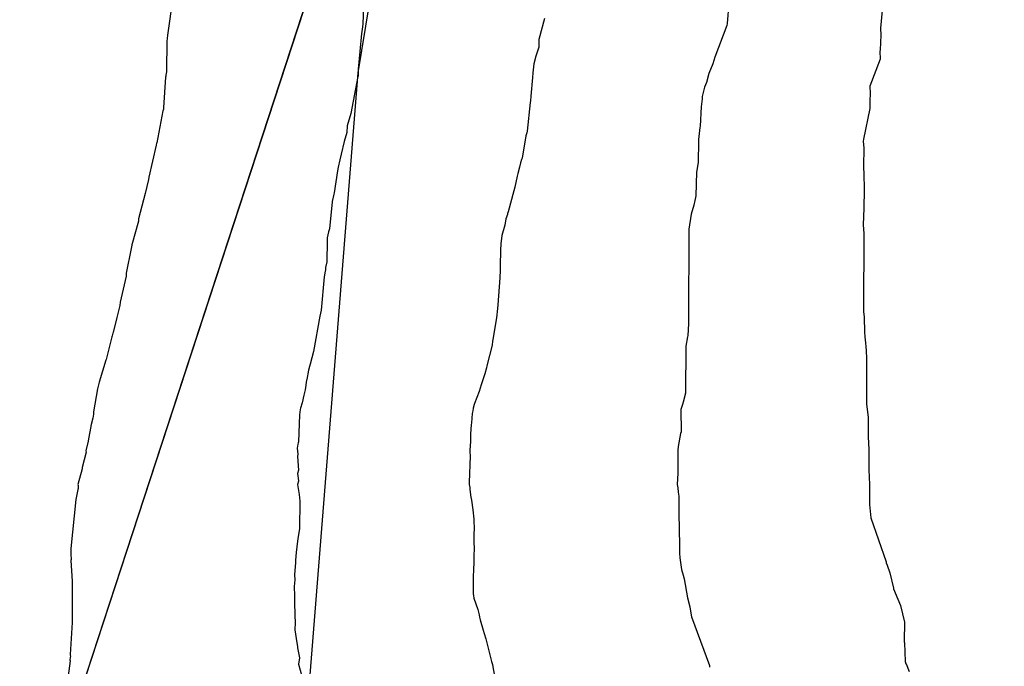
# Model space of a CAD drawing. Extents: x 158343 to 162498, y 431347 to 434500.
# Tile 109 of 220: x 159544 to 159573, y 433958 to 433977. Entities that reach past the tile are written whole.
import ezdxf

# ---------------------------------------------------------------- set-up
doc = ezdxf.new("R2010")
doc.units = 0
doc.header["$LTSCALE"] = 10
doc.header["$MEASUREMENT"] = 0
for name, color, linetype in [('000_arcering', 8, 'CONTINUOUS'), ('bestaand 012m', 8, 'CONTINUOUS'), ('def. con-hoogtelijn (index)', 8, 'CONTINUOUS'), ('nieuw012m', 8, 'CONTINUOUS')]:
    doc.layers.add(name, color=color, linetype=linetype)

# ---------------------------------------------------------------- blocks, each defined once
blk = doc.blocks.new('bestaande hoogtelijnen')
at = {"layer": 'def. con-hoogtelijn (index)'}
for p, q in [((-119.162, -88.389), (-119.38, -89.935)), ((-119.162, -88.389), (-119.38, -89.935)), ((-113.679, -88.828), (-113.707, -89.614)), ((-113.679, -88.828), (-113.707, -89.614)), ((-113.679, -88.828), (-113.707, -89.614)), ((-103.083, -88.989), (-103.132, -89.591)), ((-103.083, -88.989), (-103.132, -89.591)), ((-103.083, -88.989), (-103.132, -89.591)), ((-108.427, -89.445), (-108.592, -90.057)), ((-108.427, -89.445), (-108.592, -90.057)), ((-98.629, -89.214), (-98.672, -89.73)), ((-98.629, -89.214), (-98.672, -89.73)), ((-113.707, -89.614), (-113.757, -89.971)), ((-113.707, -89.614), (-113.757, -89.971)), ((-113.707, -89.614), (-113.757, -89.971)), ((-103.141, -89.648), (-103.488, -90.568)), ((-103.141, -89.648), (-103.488, -90.568)), ((-103.141, -89.648), (-103.488, -90.568)), ((-103.132, -89.591), (-103.141, -89.648)), ((-103.132, -89.591), (-103.141, -89.648)), ((-103.132, -89.591), (-103.141, -89.648)), ((-98.672, -89.73), (-98.67, -89.932)), ((-98.672, -89.73), (-98.67, -89.932)), ((-119.384, -90.024), (-119.391, -90.109)), ((-119.384, -90.024), (-119.391, -90.109)), ((-119.38, -89.935), (-119.384, -90.024)), ((-119.38, -89.935), (-119.384, -90.024)), ((-113.758, -89.991), (-113.842, -90.923)), ((-113.758, -89.991), (-113.842, -90.923)), ((-113.758, -89.991), (-113.842, -90.923)), ((-113.757, -89.971), (-113.758, -89.991)), ((-113.757, -89.971), (-113.758, -89.991)), ((-113.757, -89.971), (-113.758, -89.991)), ((-98.67, -89.932), (-98.689, -90.361)), ((-98.67, -89.932), (-98.689, -90.361)), ((-119.391, -90.109), (-119.406, -90.967)), ((-119.391, -90.109), (-119.406, -90.967)), ((-108.6, -90.28), (-108.68, -90.541)), ((-108.6, -90.28), (-108.68, -90.541)), ((-108.592, -90.057), (-108.6, -90.28)), ((-108.592, -90.057), (-108.6, -90.28)), ((-108.68, -90.541), (-108.743, -90.759)), ((-108.68, -90.541), (-108.743, -90.759)), ((-103.488, -90.568), (-103.54, -90.767)), ((-103.488, -90.568), (-103.54, -90.767)), ((-103.488, -90.568), (-103.54, -90.767)), ((-98.689, -90.361), (-98.697, -90.41)), ((-98.689, -90.361), (-98.697, -90.41)), ((-98.697, -90.41), (-98.689, -90.622)), ((-98.697, -90.41), (-98.689, -90.622)), ((-108.743, -90.759), (-108.766, -91.023)), ((-108.743, -90.759), (-108.766, -91.023)), ((-103.54, -90.767), (-103.656, -91.043)), ((-103.54, -90.767), (-103.656, -91.043)), ((-103.54, -90.767), (-103.656, -91.043)), ((-98.689, -90.626), (-98.987, -91.415)), ((-98.689, -90.626), (-98.987, -91.415)), ((-98.689, -90.622), (-98.689, -90.626)), ((-98.689, -90.622), (-98.689, -90.626)), ((-119.437, -91.15), (-119.487, -92.028)), ((-119.437, -91.15), (-119.487, -92.028)), ((-119.427, -91.117), (-119.437, -91.15)), ((-119.427, -91.117), (-119.437, -91.15)), ((-119.425, -91.092), (-119.427, -91.117)), ((-119.425, -91.092), (-119.427, -91.117)), ((-119.407, -90.995), (-119.425, -91.092)), ((-119.407, -90.995), (-119.425, -91.092)), ((-119.406, -90.967), (-119.407, -90.995)), ((-119.406, -90.967), (-119.407, -90.995)), ((-113.846, -91.127), (-114.052, -92.201)), ((-113.846, -91.127), (-114.052, -92.201)), ((-113.846, -91.127), (-114.052, -92.201)), ((-113.845, -91.121), (-113.846, -91.127)), ((-113.845, -91.121), (-113.846, -91.127)), ((-113.845, -91.121), (-113.846, -91.127)), ((-113.842, -90.923), (-113.845, -91.121)), ((-113.842, -90.923), (-113.845, -91.121)), ((-113.842, -90.923), (-113.845, -91.121)), ((-108.782, -91.163), (-108.828, -91.706)), ((-108.782, -91.163), (-108.828, -91.706)), ((-108.766, -91.023), (-108.782, -91.163)), ((-108.766, -91.023), (-108.782, -91.163)), ((-103.656, -91.043), (-103.727, -91.306)), ((-103.656, -91.043), (-103.727, -91.306)), ((-103.656, -91.043), (-103.727, -91.306)), ((-103.782, -91.442), (-103.817, -91.555)), ((-103.782, -91.442), (-103.817, -91.555)), ((-103.782, -91.442), (-103.817, -91.555)), ((-103.727, -91.306), (-103.782, -91.442)), ((-103.727, -91.306), (-103.782, -91.442)), ((-103.727, -91.306), (-103.782, -91.442)), ((-98.987, -91.415), (-98.979, -91.627)), ((-98.987, -91.415), (-98.979, -91.627)), ((-108.828, -91.706), (-108.838, -91.836)), ((-108.828, -91.706), (-108.838, -91.836)), ((-103.85, -91.708), (-103.858, -91.782)), ((-103.85, -91.708), (-103.858, -91.782)), ((-103.85, -91.708), (-103.858, -91.782)), ((-103.817, -91.555), (-103.85, -91.708)), ((-103.817, -91.555), (-103.85, -91.708)), ((-103.817, -91.555), (-103.85, -91.708)), ((-98.979, -91.627), (-98.983, -91.836)), ((-98.979, -91.627), (-98.983, -91.836)), ((-119.487, -92.028), (-119.493, -92.051)), ((-119.487, -92.028), (-119.493, -92.051)), ((-108.843, -91.887), (-108.937, -92.721)), ((-108.843, -91.887), (-108.937, -92.721)), ((-108.838, -91.836), (-108.843, -91.887)), ((-108.838, -91.836), (-108.843, -91.887)), ((-103.878, -92.015), (-103.913, -92.569)), ((-103.878, -92.015), (-103.913, -92.569)), ((-103.878, -92.015), (-103.913, -92.569)), ((-103.858, -91.782), (-103.878, -92.015)), ((-103.858, -91.782), (-103.878, -92.015)), ((-103.858, -91.782), (-103.878, -92.015)), ((-98.983, -91.847), (-98.987, -92.056)), ((-98.983, -91.847), (-98.987, -92.056)), ((-98.983, -91.836), (-98.983, -91.847)), ((-98.983, -91.836), (-98.983, -91.847)), ((-119.507, -92.124), (-119.69, -93.053)), ((-119.507, -92.124), (-119.69, -93.053)), ((-119.503, -92.109), (-119.507, -92.124)), ((-119.503, -92.109), (-119.507, -92.124)), ((-119.495, -92.076), (-119.503, -92.109)), ((-119.495, -92.076), (-119.503, -92.109)), ((-119.493, -92.051), (-119.495, -92.076)), ((-119.493, -92.051), (-119.495, -92.076)), ((-114.053, -92.206), (-114.16, -92.559)), ((-114.053, -92.206), (-114.16, -92.559)), ((-114.053, -92.206), (-114.16, -92.559)), ((-114.052, -92.201), (-114.053, -92.206)), ((-114.052, -92.201), (-114.053, -92.206)), ((-114.052, -92.201), (-114.053, -92.206)), ((-98.987, -92.056), (-99.171, -92.948)), ((-98.987, -92.056), (-99.171, -92.948)), ((-114.16, -92.559), (-114.172, -92.761)), ((-114.16, -92.559), (-114.172, -92.761)), ((-114.16, -92.559), (-114.172, -92.761)), ((-103.917, -92.608), (-103.957, -92.965)), ((-103.917, -92.608), (-103.957, -92.965)), ((-103.917, -92.608), (-103.957, -92.965)), ((-103.913, -92.569), (-103.917, -92.608)), ((-103.913, -92.569), (-103.917, -92.608)), ((-103.913, -92.569), (-103.917, -92.608)), ((-114.172, -92.761), (-114.245, -93.014)), ((-114.172, -92.761), (-114.245, -93.014)), ((-114.172, -92.761), (-114.245, -93.014)), ((-108.971, -92.849), (-109.083, -93.505)), ((-108.971, -92.849), (-109.083, -93.505)), ((-108.942, -92.764), (-108.971, -92.849)), ((-108.942, -92.764), (-108.971, -92.849)), ((-108.937, -92.721), (-108.942, -92.764)), ((-108.937, -92.721), (-108.942, -92.764)), ((-119.702, -93.124), (-119.921, -94.052)), ((-119.702, -93.124), (-119.921, -94.052)), ((-119.701, -93.12), (-119.702, -93.124)), ((-119.701, -93.12), (-119.702, -93.124)), ((-119.692, -93.062), (-119.701, -93.12)), ((-119.692, -93.062), (-119.701, -93.12)), ((-119.69, -93.053), (-119.692, -93.062)), ((-119.69, -93.053), (-119.692, -93.062)), ((-114.245, -93.02), (-114.333, -93.388)), ((-114.245, -93.02), (-114.333, -93.388)), ((-114.245, -93.02), (-114.333, -93.388)), ((-114.245, -93.014), (-114.245, -93.02)), ((-114.245, -93.014), (-114.245, -93.02)), ((-114.245, -93.014), (-114.245, -93.02)), ((-103.96, -93.013), (-103.971, -93.625)), ((-103.96, -93.013), (-103.971, -93.625)), ((-103.96, -93.013), (-103.971, -93.625)), ((-103.958, -92.999), (-103.96, -93.013)), ((-103.958, -92.999), (-103.96, -93.013)), ((-103.958, -92.999), (-103.96, -93.013)), ((-103.957, -92.965), (-103.958, -92.999)), ((-103.957, -92.965), (-103.958, -92.999)), ((-103.957, -92.965), (-103.958, -92.999)), ((-99.171, -92.948), (-99.176, -93.01)), ((-99.171, -92.948), (-99.176, -93.01)), ((-99.176, -93.01), (-99.162, -93.209)), ((-99.176, -93.01), (-99.162, -93.209)), ((-114.333, -93.388), (-114.377, -93.553)), ((-114.333, -93.388), (-114.377, -93.553)), ((-114.333, -93.388), (-114.377, -93.553)), ((-99.162, -93.209), (-99.172, -93.733)), ((-99.162, -93.209), (-99.172, -93.733)), ((-114.377, -93.553), (-114.42, -93.767)), ((-114.377, -93.553), (-114.42, -93.767)), ((-114.377, -93.553), (-114.42, -93.767)), ((-109.128, -93.642), (-109.152, -93.759)), ((-109.128, -93.642), (-109.152, -93.759)), ((-109.097, -93.542), (-109.128, -93.642)), ((-109.097, -93.542), (-109.128, -93.642)), ((-109.083, -93.505), (-109.097, -93.542)), ((-109.083, -93.505), (-109.097, -93.542)), ((-103.972, -93.628), (-104.02, -93.909)), ((-103.972, -93.628), (-104.02, -93.909)), ((-103.972, -93.628), (-104.02, -93.909)), ((-103.971, -93.625), (-103.972, -93.626)), ((-103.971, -93.625), (-103.972, -93.626)), ((-103.971, -93.625), (-103.972, -93.626)), ((-103.972, -93.626), (-103.972, -93.628)), ((-103.972, -93.626), (-103.972, -93.628)), ((-103.972, -93.626), (-103.972, -93.628)), ((-99.172, -93.733), (-99.169, -93.766)), ((-99.172, -93.733), (-99.169, -93.766)), ((-114.439, -93.868), (-114.54, -94.507)), ((-114.439, -93.868), (-114.54, -94.507)), ((-114.439, -93.868), (-114.54, -94.507)), ((-114.42, -93.767), (-114.439, -93.868)), ((-114.42, -93.767), (-114.439, -93.868)), ((-114.42, -93.767), (-114.439, -93.868)), ((-109.222, -94.021), (-109.296, -94.344)), ((-109.222, -94.021), (-109.296, -94.344)), ((-109.201, -93.949), (-109.222, -94.021)), ((-109.201, -93.949), (-109.222, -94.021)), ((-109.152, -93.759), (-109.201, -93.949)), ((-109.152, -93.759), (-109.201, -93.949)), ((-104.02, -93.909), (-104.036, -94.598)), ((-104.02, -93.909), (-104.036, -94.598)), ((-104.02, -93.909), (-104.036, -94.598)), ((-99.169, -93.766), (-99.156, -93.963)), ((-99.169, -93.766), (-99.156, -93.963)), ((-99.156, -93.963), (-99.149, -94.391)), ((-99.156, -93.963), (-99.149, -94.391)), ((-119.928, -94.124), (-120.028, -94.524)), ((-119.928, -94.124), (-120.028, -94.524)), ((-119.921, -94.053), (-119.928, -94.124)), ((-119.921, -94.053), (-119.928, -94.124)), ((-119.921, -94.052), (-119.921, -94.053)), ((-119.921, -94.052), (-119.921, -94.053)), ((-120.028, -94.524), (-120.218, -95.263)), ((-120.028, -94.524), (-120.218, -95.263)), ((-114.548, -94.545), (-114.598, -94.76)), ((-114.548, -94.545), (-114.598, -94.76)), ((-114.548, -94.545), (-114.598, -94.76)), ((-114.54, -94.507), (-114.548, -94.545)), ((-114.54, -94.507), (-114.548, -94.545)), ((-114.54, -94.507), (-114.548, -94.545)), ((-109.321, -94.448), (-109.489, -95.058)), ((-109.321, -94.448), (-109.489, -95.058)), ((-109.296, -94.344), (-109.321, -94.448)), ((-109.296, -94.344), (-109.321, -94.448)), ((-104.036, -94.598), (-104.046, -94.648)), ((-104.036, -94.598), (-104.046, -94.648)), ((-104.036, -94.598), (-104.046, -94.648)), ((-99.149, -94.391), (-99.162, -94.981)), ((-99.149, -94.391), (-99.162, -94.981)), ((-114.599, -94.767), (-114.675, -95.553)), ((-114.599, -94.767), (-114.675, -95.553)), ((-114.599, -94.767), (-114.675, -95.553)), ((-114.598, -94.76), (-114.599, -94.767)), ((-114.598, -94.76), (-114.599, -94.767)), ((-114.598, -94.76), (-114.599, -94.767)), ((-104.099, -94.868), (-104.171, -95.129)), ((-104.099, -94.868), (-104.171, -95.129)), ((-104.099, -94.868), (-104.171, -95.129)), ((-104.067, -94.729), (-104.099, -94.868)), ((-104.067, -94.729), (-104.099, -94.868)), ((-104.067, -94.729), (-104.099, -94.868)), ((-104.046, -94.648), (-104.067, -94.729)), ((-104.046, -94.648), (-104.067, -94.729)), ((-104.046, -94.648), (-104.067, -94.729)), ((-109.507, -95.133), (-109.552, -95.265)), ((-109.507, -95.133), (-109.552, -95.265)), ((-109.501, -95.105), (-109.507, -95.133)), ((-109.501, -95.105), (-109.507, -95.133)), ((-109.489, -95.058), (-109.501, -95.105)), ((-109.489, -95.058), (-109.501, -95.105)), ((-104.171, -95.129), (-104.239, -95.568)), ((-104.171, -95.129), (-104.239, -95.568)), ((-104.171, -95.129), (-104.239, -95.568)), ((-99.17, -95.165), (-99.174, -95.223)), ((-99.17, -95.165), (-99.174, -95.223)), ((-99.162, -94.981), (-99.17, -95.165)), ((-99.162, -94.981), (-99.17, -95.165)), ((-120.218, -95.327), (-120.407, -96.023)), ((-120.218, -95.327), (-120.407, -96.023)), ((-120.218, -95.263), (-120.218, -95.271)), ((-120.218, -95.263), (-120.218, -95.271)), ((-120.218, -95.271), (-120.218, -95.327)), ((-120.218, -95.271), (-120.218, -95.327)), ((-109.58, -95.445), (-109.672, -95.746)), ((-109.58, -95.445), (-109.672, -95.746)), ((-109.552, -95.265), (-109.58, -95.445)), ((-109.552, -95.265), (-109.58, -95.445)), ((-99.174, -95.223), (-99.182, -95.41)), ((-99.174, -95.223), (-99.182, -95.41)), ((-99.182, -95.41), (-99.169, -95.592)), ((-99.182, -95.41), (-99.169, -95.592)), ((-114.698, -95.645), (-114.742, -95.816)), ((-114.698, -95.645), (-114.742, -95.816)), ((-114.698, -95.645), (-114.742, -95.816)), ((-114.675, -95.553), (-114.698, -95.645)), ((-114.675, -95.553), (-114.698, -95.645)), ((-114.675, -95.553), (-114.698, -95.645)), ((-109.672, -95.746), (-109.674, -95.759)), ((-109.672, -95.746), (-109.674, -95.759)), ((-104.239, -95.568), (-104.246, -98.233)), ((-104.239, -95.568), (-104.246, -98.233)), ((-104.239, -95.568), (-104.246, -98.233)), ((-99.169, -95.592), (-99.16, -95.665)), ((-99.169, -95.592), (-99.16, -95.665)), ((-99.16, -95.665), (-99.167, -97.95)), ((-99.16, -95.665), (-99.167, -97.95)), ((-120.407, -96.031), (-120.429, -96.128)), ((-120.407, -96.031), (-120.429, -96.128)), ((-120.407, -96.023), (-120.407, -96.031)), ((-120.407, -96.023), (-120.407, -96.031)), ((-114.744, -95.902), (-114.747, -96.512)), ((-114.744, -95.902), (-114.747, -96.512)), ((-114.744, -95.902), (-114.747, -96.512)), ((-114.742, -95.816), (-114.744, -95.902)), ((-114.742, -95.816), (-114.744, -95.902)), ((-114.742, -95.816), (-114.744, -95.902)), ((-109.696, -95.981), (-109.707, -96.179)), ((-109.696, -95.981), (-109.707, -96.179)), ((-109.674, -95.759), (-109.696, -95.981)), ((-109.674, -95.759), (-109.696, -95.981)), ((-120.429, -96.128), (-120.572, -96.838)), ((-120.429, -96.128), (-120.572, -96.838)), ((-109.708, -96.203), (-109.718, -96.597)), ((-109.708, -96.203), (-109.718, -96.597)), ((-109.707, -96.179), (-109.708, -96.203)), ((-109.707, -96.179), (-109.708, -96.203)), ((-114.747, -96.512), (-114.791, -96.672)), ((-114.747, -96.512), (-114.791, -96.672)), ((-114.747, -96.512), (-114.791, -96.672)), ((-109.718, -96.597), (-109.719, -96.769)), ((-109.718, -96.597), (-109.719, -96.769)), ((-120.572, -96.838), (-120.58, -96.926)), ((-120.572, -96.838), (-120.58, -96.926)), ((-114.798, -96.784), (-114.831, -96.948)), ((-114.798, -96.784), (-114.831, -96.948)), ((-114.798, -96.784), (-114.831, -96.948)), ((-114.793, -96.762), (-114.798, -96.784)), ((-114.793, -96.762), (-114.798, -96.784)), ((-114.793, -96.762), (-114.798, -96.784)), ((-114.791, -96.672), (-114.793, -96.762)), ((-114.791, -96.672), (-114.793, -96.762)), ((-114.791, -96.672), (-114.793, -96.762)), ((-109.719, -96.769), (-109.729, -96.956)), ((-109.719, -96.769), (-109.729, -96.956)), ((-120.58, -96.926), (-120.747, -97.687)), ((-120.58, -96.926), (-120.747, -97.687)), ((-114.831, -96.948), (-114.917, -97.912)), ((-114.831, -96.948), (-114.917, -97.912)), ((-114.831, -96.948), (-114.917, -97.912)), ((-109.73, -96.981), (-109.782, -97.759)), ((-109.73, -96.981), (-109.782, -97.759)), ((-109.729, -96.956), (-109.73, -96.981)), ((-109.729, -96.956), (-109.73, -96.981)), ((-120.747, -97.687), (-120.764, -97.781)), ((-120.747, -97.687), (-120.764, -97.781)), ((-120.773, -97.814), (-120.845, -98.124)), ((-120.773, -97.814), (-120.845, -98.124)), ((-120.764, -97.781), (-120.773, -97.814)), ((-120.764, -97.781), (-120.773, -97.814)), ((-114.917, -97.912), (-114.956, -98.087)), ((-114.917, -97.912), (-114.956, -98.087)), ((-114.917, -97.912), (-114.956, -98.087)), ((-109.798, -97.868), (-109.823, -98.14)), ((-109.798, -97.868), (-109.823, -98.14)), ((-109.782, -97.759), (-109.798, -97.868)), ((-109.782, -97.759), (-109.798, -97.868)), ((-99.167, -97.95), (-99.153, -98.123)), ((-99.167, -97.95), (-99.153, -98.123)), ((-120.845, -98.124), (-120.955, -98.56)), ((-120.845, -98.124), (-120.955, -98.56)), ((-114.956, -98.087), (-115.139, -99.12)), ((-114.956, -98.087), (-115.139, -99.12)), ((-114.956, -98.087), (-115.139, -99.12)), ((-109.823, -98.14), (-109.931, -98.762)), ((-109.823, -98.14), (-109.931, -98.762)), ((-104.251, -98.313), (-104.273, -98.647)), ((-104.251, -98.313), (-104.273, -98.647)), ((-104.251, -98.313), (-104.273, -98.647)), ((-104.246, -98.233), (-104.251, -98.313)), ((-104.246, -98.233), (-104.251, -98.313)), ((-104.246, -98.233), (-104.251, -98.313)), ((-99.153, -98.123), (-99.143, -98.552)), ((-99.153, -98.123), (-99.143, -98.552)), ((-120.96, -98.584), (-120.982, -98.664)), ((-120.96, -98.584), (-120.982, -98.664)), ((-120.955, -98.56), (-120.96, -98.584)), ((-120.955, -98.56), (-120.96, -98.584)), ((-99.143, -98.552), (-99.131, -98.69)), ((-99.143, -98.552), (-99.131, -98.69)), ((-120.987, -98.69), (-121.16, -99.343)), ((-120.987, -98.69), (-121.16, -99.343)), ((-120.982, -98.664), (-120.987, -98.69)), ((-120.982, -98.664), (-120.987, -98.69)), ((-109.941, -98.819), (-109.949, -98.933)), ((-109.941, -98.819), (-109.949, -98.933)), ((-109.931, -98.762), (-109.941, -98.819)), ((-109.931, -98.762), (-109.941, -98.819)), ((-104.28, -98.693), (-104.326, -98.96)), ((-104.28, -98.693), (-104.326, -98.96)), ((-104.28, -98.693), (-104.326, -98.96)), ((-104.273, -98.647), (-104.28, -98.693)), ((-104.273, -98.647), (-104.28, -98.693)), ((-104.273, -98.647), (-104.28, -98.693)), ((-99.131, -98.69), (-99.108, -98.865)), ((-99.131, -98.69), (-99.108, -98.865)), ((-99.108, -98.865), (-99.098, -98.98)), ((-99.108, -98.865), (-99.098, -98.98)), ((-115.139, -99.12), (-115.236, -99.481)), ((-115.139, -99.12), (-115.236, -99.481)), ((-115.139, -99.12), (-115.236, -99.481)), ((-109.949, -98.933), (-110.105, -99.535)), ((-109.949, -98.933), (-110.105, -99.535)), ((-104.331, -98.984), (-104.337, -100.326)), ((-104.331, -98.984), (-104.337, -100.326)), ((-104.331, -98.984), (-104.337, -100.326)), ((-104.329, -98.98), (-104.331, -98.984)), ((-104.329, -98.98), (-104.331, -98.984)), ((-104.329, -98.98), (-104.331, -98.984)), ((-104.326, -98.96), (-104.329, -98.978)), ((-104.326, -98.96), (-104.329, -98.978)), ((-104.326, -98.96), (-104.329, -98.978)), ((-104.329, -98.978), (-104.329, -98.98)), ((-104.329, -98.978), (-104.329, -98.98)), ((-104.329, -98.978), (-104.329, -98.98)), ((-99.098, -98.98), (-99.094, -99.082)), ((-99.098, -98.98), (-99.094, -99.082)), ((-99.094, -99.082), (-99.083, -99.318)), ((-99.094, -99.082), (-99.083, -99.318)), ((-121.163, -99.364), (-121.36, -100.009)), ((-121.163, -99.364), (-121.36, -100.009)), ((-121.16, -99.343), (-121.163, -99.364)), ((-121.16, -99.343), (-121.163, -99.364)), ((-99.081, -99.409), (-99.086, -100.559)), ((-99.081, -99.409), (-99.086, -100.559)), ((-99.083, -99.318), (-99.081, -99.409)), ((-99.083, -99.318), (-99.081, -99.409)), ((-115.279, -99.653), (-115.333, -99.926)), ((-115.279, -99.653), (-115.333, -99.926)), ((-115.279, -99.653), (-115.333, -99.926)), ((-115.253, -99.553), (-115.279, -99.653)), ((-115.253, -99.553), (-115.279, -99.653)), ((-115.253, -99.553), (-115.279, -99.653)), ((-115.236, -99.481), (-115.253, -99.553)), ((-115.236, -99.481), (-115.253, -99.553)), ((-115.236, -99.481), (-115.253, -99.553)), ((-110.11, -99.594), (-110.161, -99.759)), ((-110.11, -99.594), (-110.161, -99.759)), ((-110.105, -99.535), (-110.11, -99.594)), ((-110.105, -99.535), (-110.11, -99.594)), ((-121.36, -100.009), (-121.404, -100.203)), ((-121.36, -100.009), (-121.404, -100.203)), ((-115.338, -99.945), (-115.382, -100.229)), ((-115.338, -99.945), (-115.382, -100.229)), ((-115.338, -99.945), (-115.382, -100.229)), ((-115.333, -99.926), (-115.338, -99.945)), ((-115.333, -99.926), (-115.338, -99.945)), ((-115.333, -99.926), (-115.338, -99.945)), ((-110.161, -99.759), (-110.27, -100.085)), ((-110.161, -99.759), (-110.27, -100.085)), ((-121.404, -100.203), (-121.521, -100.864)), ((-121.404, -100.203), (-121.521, -100.864)), ((-115.382, -100.229), (-115.422, -100.38)), ((-115.382, -100.229), (-115.422, -100.38)), ((-115.382, -100.229), (-115.422, -100.38)), ((-110.327, -100.275), (-110.462, -100.629)), ((-110.327, -100.275), (-110.462, -100.629)), ((-110.299, -100.177), (-110.327, -100.275)), ((-110.299, -100.177), (-110.327, -100.275)), ((-110.27, -100.085), (-110.299, -100.177)), ((-110.27, -100.085), (-110.299, -100.177)), ((-104.337, -100.326), (-104.404, -100.585)), ((-104.337, -100.326), (-104.404, -100.585)), ((-104.337, -100.326), (-104.404, -100.585)), ((-115.465, -100.608), (-115.51, -100.757)), ((-115.465, -100.608), (-115.51, -100.757)), ((-115.465, -100.608), (-115.51, -100.757)), ((-115.422, -100.38), (-115.465, -100.608)), ((-115.422, -100.38), (-115.465, -100.608)), ((-115.422, -100.38), (-115.465, -100.608)), ((-104.404, -100.585), (-104.425, -100.655)), ((-104.404, -100.585), (-104.425, -100.655)), ((-104.404, -100.585), (-104.425, -100.655)), ((-99.086, -100.559), (-99.08, -100.641)), ((-99.086, -100.559), (-99.08, -100.641)), ((-121.521, -100.864), (-121.524, -100.935)), ((-121.521, -100.864), (-121.524, -100.935)), ((-115.52, -100.802), (-115.547, -100.954)), ((-115.52, -100.802), (-115.547, -100.954)), ((-115.52, -100.802), (-115.547, -100.954)), ((-115.51, -100.757), (-115.52, -100.802)), ((-115.51, -100.757), (-115.52, -100.802)), ((-115.51, -100.757), (-115.52, -100.802)), ((-110.515, -100.836), (-110.528, -100.917)), ((-110.515, -100.836), (-110.528, -100.917)), ((-110.5, -100.759), (-110.515, -100.836)), ((-110.5, -100.759), (-110.515, -100.836)), ((-110.472, -100.657), (-110.5, -100.759)), ((-110.472, -100.657), (-110.5, -100.759)), ((-110.462, -100.629), (-110.472, -100.657)), ((-110.462, -100.629), (-110.472, -100.657)), ((-104.425, -100.655), (-104.472, -100.795)), ((-104.425, -100.655), (-104.472, -100.795)), ((-104.425, -100.655), (-104.472, -100.795)), ((-104.472, -100.795), (-104.468, -101.451)), ((-104.472, -100.795), (-104.468, -101.451)), ((-104.472, -100.795), (-104.468, -101.451)), ((-99.08, -100.641), (-99.044, -100.942)), ((-99.08, -100.641), (-99.044, -100.942)), ((-121.548, -101.053), (-121.587, -101.234)), ((-121.548, -101.053), (-121.587, -101.234)), ((-121.524, -100.935), (-121.548, -101.053)), ((-121.524, -100.935), (-121.548, -101.053)), ((-115.547, -100.954), (-115.574, -101.74)), ((-115.547, -100.954), (-115.574, -101.74)), ((-115.547, -100.954), (-115.574, -101.74)), ((-110.55, -101.183), (-110.562, -101.247)), ((-110.55, -101.183), (-110.562, -101.247)), ((-110.528, -100.917), (-110.55, -101.183)), ((-110.528, -100.917), (-110.55, -101.183)), ((-99.044, -100.942), (-99.039, -101.028)), ((-99.044, -100.942), (-99.039, -101.028)), ((-99.039, -101.028), (-99.035, -101.591)), ((-99.039, -101.028), (-99.035, -101.591)), ((-121.587, -101.234), (-121.682, -101.705)), ((-121.587, -101.234), (-121.682, -101.705)), ((-110.562, -101.247), (-110.576, -101.507)), ((-110.562, -101.247), (-110.576, -101.507)), ((-104.468, -101.451), (-104.48, -101.493)), ((-104.468, -101.451), (-104.48, -101.493)), ((-104.468, -101.451), (-104.48, -101.493)), ((-121.681, -101.721), (-121.743, -101.998)), ((-121.681, -101.721), (-121.743, -101.998)), ((-121.682, -101.705), (-121.681, -101.721)), ((-121.682, -101.705), (-121.681, -101.721)), ((-115.574, -101.74), (-115.58, -101.767)), ((-115.574, -101.74), (-115.58, -101.767)), ((-115.574, -101.74), (-115.58, -101.767)), ((-110.583, -101.729), (-110.603, -101.981)), ((-110.583, -101.729), (-110.603, -101.981)), ((-110.576, -101.507), (-110.583, -101.729)), ((-110.576, -101.507), (-110.583, -101.729)), ((-104.48, -101.493), (-104.553, -101.87)), ((-104.48, -101.493), (-104.553, -101.87)), ((-104.48, -101.493), (-104.553, -101.87)), ((-99.035, -101.591), (-99.013, -101.96)), ((-99.035, -101.591), (-99.013, -101.96)), ((-121.74, -102.034), (-121.853, -102.485)), ((-121.74, -102.034), (-121.853, -102.485)), ((-121.743, -101.998), (-121.74, -102.034)), ((-121.743, -101.998), (-121.74, -102.034)), ((-115.589, -101.809), (-115.611, -101.918)), ((-115.589, -101.809), (-115.611, -101.918)), ((-115.589, -101.809), (-115.611, -101.918)), ((-115.611, -101.918), (-115.591, -102.096)), ((-115.611, -101.918), (-115.591, -102.096)), ((-115.611, -101.918), (-115.591, -102.096)), ((-115.58, -101.767), (-115.589, -101.809)), ((-115.58, -101.767), (-115.589, -101.809)), ((-115.58, -101.767), (-115.589, -101.809)), ((-110.603, -101.981), (-110.598, -102.032)), ((-110.603, -101.981), (-110.598, -102.032)), ((-110.598, -102.032), (-110.589, -102.144)), ((-110.598, -102.032), (-110.589, -102.144)), ((-104.553, -101.876), (-104.562, -101.984)), ((-104.553, -101.876), (-104.562, -101.984)), ((-104.553, -101.876), (-104.562, -101.984)), ((-104.562, -101.984), (-104.561, -102.646)), ((-104.562, -101.984), (-104.561, -102.646)), ((-104.562, -101.984), (-104.561, -102.646)), ((-104.553, -101.87), (-104.553, -101.876)), ((-104.553, -101.87), (-104.553, -101.876)), ((-104.553, -101.87), (-104.553, -101.876)), ((-99.013, -101.96), (-99.013, -101.965)), ((-99.013, -101.96), (-99.013, -101.965)), ((-99.013, -101.965), (-99.012, -101.984)), ((-99.013, -101.965), (-99.012, -101.984)), ((-99.012, -101.984), (-99.012, -102.551)), ((-99.012, -101.984), (-99.012, -102.551)), ((-115.591, -102.096), (-115.606, -102.16)), ((-115.591, -102.096), (-115.606, -102.16)), ((-115.591, -102.096), (-115.606, -102.16)), ((-115.606, -102.16), (-115.573, -102.556)), ((-115.606, -102.16), (-115.573, -102.556)), ((-115.606, -102.16), (-115.573, -102.556)), ((-110.589, -102.144), (-110.621, -102.922)), ((-110.589, -102.144), (-110.621, -102.922)), ((-121.856, -102.525), (-121.976, -102.981)), ((-121.856, -102.525), (-121.976, -102.981)), ((-121.851, -102.504), (-121.856, -102.525)), ((-121.851, -102.504), (-121.856, -102.525)), ((-121.853, -102.485), (-121.851, -102.504)), ((-121.853, -102.485), (-121.851, -102.504)), ((-115.573, -102.556), (-115.599, -102.66)), ((-115.573, -102.556), (-115.599, -102.66)), ((-115.573, -102.556), (-115.599, -102.66)), ((-99.012, -102.551), (-98.998, -102.979)), ((-99.012, -102.551), (-98.998, -102.979)), ((-115.576, -102.876), (-115.604, -102.981)), ((-115.576, -102.876), (-115.604, -102.981)), ((-115.576, -102.876), (-115.604, -102.981)), ((-115.599, -102.66), (-115.575, -102.871)), ((-115.599, -102.66), (-115.575, -102.871)), ((-115.599, -102.66), (-115.575, -102.871)), ((-115.575, -102.871), (-115.576, -102.876)), ((-115.575, -102.871), (-115.576, -102.876)), ((-115.575, -102.871), (-115.576, -102.876)), ((-104.561, -102.646), (-104.575, -102.979)), ((-104.561, -102.646), (-104.575, -102.979)), ((-104.561, -102.646), (-104.575, -102.979)), ((-121.974, -103.124), (-122.041, -103.409)), ((-121.974, -103.124), (-122.041, -103.409)), ((-121.976, -102.981), (-121.971, -103.007)), ((-121.976, -102.981), (-121.971, -103.007)), ((-121.97, -103.097), (-121.974, -103.124)), ((-121.97, -103.097), (-121.974, -103.124)), ((-121.971, -103.007), (-121.969, -103.025)), ((-121.971, -103.007), (-121.969, -103.025)), ((-121.969, -103.025), (-121.97, -103.097)), ((-121.969, -103.025), (-121.97, -103.097)), ((-115.604, -102.981), (-115.555, -103.265)), ((-115.604, -102.981), (-115.555, -103.265)), ((-115.604, -102.981), (-115.555, -103.265)), ((-110.621, -102.922), (-110.614, -102.981)), ((-110.621, -102.922), (-110.614, -102.981)), ((-110.614, -102.981), (-110.6, -103.062)), ((-110.614, -102.981), (-110.6, -103.062)), ((-110.6, -103.062), (-110.594, -103.117)), ((-110.6, -103.062), (-110.594, -103.117)), ((-110.594, -103.117), (-110.568, -103.343)), ((-110.594, -103.117), (-110.568, -103.343)), ((-104.575, -102.979), (-104.564, -103.076)), ((-104.575, -102.979), (-104.564, -103.076)), ((-104.575, -102.979), (-104.564, -103.076)), ((-104.564, -103.076), (-104.546, -103.198)), ((-104.564, -103.076), (-104.546, -103.198)), ((-104.564, -103.076), (-104.546, -103.198)), ((-98.998, -102.979), (-98.998, -102.983)), ((-98.998, -102.979), (-98.998, -102.983)), ((-98.998, -102.983), (-98.994, -103.551)), ((-98.998, -102.983), (-98.994, -103.551)), ((-122.041, -103.409), (-122.182, -104.837)), ((-122.041, -103.409), (-122.182, -104.837)), ((-115.555, -103.265), (-115.533, -103.461)), ((-115.555, -103.265), (-115.533, -103.461)), ((-115.555, -103.265), (-115.533, -103.461)), ((-115.533, -103.461), (-115.544, -104.258)), ((-115.533, -103.461), (-115.544, -104.258)), ((-115.533, -103.461), (-115.544, -104.258)), ((-110.568, -103.343), (-110.551, -103.43)), ((-110.568, -103.343), (-110.551, -103.43)), ((-110.551, -103.43), (-110.51, -103.714)), ((-110.551, -103.43), (-110.51, -103.714)), ((-104.546, -103.198), (-104.546, -103.202)), ((-104.546, -103.198), (-104.546, -103.202)), ((-104.546, -103.198), (-104.546, -103.202)), ((-104.546, -103.202), (-104.534, -103.317)), ((-104.546, -103.202), (-104.534, -103.317)), ((-104.546, -103.202), (-104.534, -103.317)), ((-104.534, -103.317), (-104.53, -103.979)), ((-104.534, -103.317), (-104.53, -103.979)), ((-104.534, -103.317), (-104.53, -103.979)), ((-110.51, -103.714), (-110.481, -103.981)), ((-110.51, -103.714), (-110.481, -103.981)), ((-98.994, -103.551), (-98.994, -103.555)), ((-98.994, -103.551), (-98.994, -103.555)), ((-98.994, -103.555), (-98.956, -103.949)), ((-98.994, -103.555), (-98.956, -103.949)), ((-110.481, -103.981), (-110.47, -104.288)), ((-110.481, -103.981), (-110.47, -104.288)), ((-104.53, -103.979), (-104.525, -104.111)), ((-104.53, -103.979), (-104.525, -104.111)), ((-104.53, -103.979), (-104.525, -104.111)), ((-98.956, -103.949), (-98.515, -105.218)), ((-98.956, -103.949), (-98.515, -105.218)), ((-115.544, -104.258), (-115.589, -104.553)), ((-115.544, -104.258), (-115.589, -104.553)), ((-115.544, -104.258), (-115.589, -104.553)), ((-110.47, -104.288), (-110.485, -104.377)), ((-110.47, -104.288), (-110.485, -104.377)), ((-104.525, -104.111), (-104.523, -104.18)), ((-104.525, -104.111), (-104.523, -104.18)), ((-104.525, -104.111), (-104.523, -104.18)), ((-104.523, -104.18), (-104.523, -104.184)), ((-104.523, -104.18), (-104.523, -104.184)), ((-104.523, -104.18), (-104.523, -104.184)), ((-104.523, -104.184), (-104.513, -104.836)), ((-104.523, -104.184), (-104.513, -104.836)), ((-104.523, -104.184), (-104.513, -104.836)), ((-115.589, -104.553), (-115.605, -104.618)), ((-115.589, -104.553), (-115.605, -104.618)), ((-115.589, -104.553), (-115.605, -104.618)), ((-110.481, -104.537), (-110.486, -104.587)), ((-110.481, -104.537), (-110.486, -104.587)), ((-110.486, -104.587), (-110.475, -104.898)), ((-110.486, -104.587), (-110.475, -104.898)), ((-110.485, -104.377), (-110.481, -104.537)), ((-110.485, -104.377), (-110.481, -104.537)), ((-122.182, -104.837), (-122.185, -104.858)), ((-122.182, -104.837), (-122.185, -104.858)), ((-122.185, -104.858), (-122.182, -105.002)), ((-122.185, -104.858), (-122.182, -105.002)), ((-115.605, -104.618), (-115.637, -104.948)), ((-115.605, -104.618), (-115.637, -104.948)), ((-115.605, -104.618), (-115.637, -104.948)), ((-110.475, -104.898), (-110.487, -104.981)), ((-110.475, -104.898), (-110.487, -104.981)), ((-104.513, -104.836), (-104.508, -104.969)), ((-104.513, -104.836), (-104.508, -104.969)), ((-104.513, -104.836), (-104.508, -104.969)), ((-122.182, -105.002), (-122.176, -105.154)), ((-122.182, -105.002), (-122.176, -105.154)), ((-122.176, -105.154), (-122.179, -105.187)), ((-122.176, -105.154), (-122.179, -105.187)), ((-122.179, -105.187), (-122.146, -105.779)), ((-122.179, -105.187), (-122.146, -105.779)), ((-115.637, -104.948), (-115.661, -105.175)), ((-115.637, -104.948), (-115.661, -105.175)), ((-115.637, -104.948), (-115.661, -105.175)), ((-115.661, -105.175), (-115.66, -105.208)), ((-115.661, -105.175), (-115.66, -105.208)), ((-115.661, -105.175), (-115.66, -105.208)), ((-110.487, -104.981), (-110.483, -105.308)), ((-110.487, -104.981), (-110.483, -105.308)), ((-104.508, -104.969), (-104.506, -105.109)), ((-104.508, -104.969), (-104.506, -105.109)), ((-104.508, -104.969), (-104.506, -105.109)), ((-104.506, -105.109), (-104.457, -105.446)), ((-104.506, -105.109), (-104.457, -105.446)), ((-104.506, -105.109), (-104.457, -105.446)), ((-115.659, -105.243), (-115.687, -105.604)), ((-115.659, -105.243), (-115.687, -105.604)), ((-115.659, -105.243), (-115.687, -105.604)), ((-115.66, -105.208), (-115.659, -105.243)), ((-115.66, -105.208), (-115.659, -105.243)), ((-115.66, -105.208), (-115.659, -105.243)), ((-110.49, -105.372), (-110.495, -105.501)), ((-110.49, -105.372), (-110.495, -105.501)), ((-110.483, -105.308), (-110.49, -105.372)), ((-110.483, -105.308), (-110.49, -105.372)), ((-104.457, -105.446), (-104.439, -105.51)), ((-104.457, -105.446), (-104.439, -105.51)), ((-104.457, -105.446), (-104.439, -105.51)), ((-98.515, -105.218), (-98.508, -105.253)), ((-98.515, -105.218), (-98.508, -105.253)), ((-98.508, -105.253), (-98.484, -105.318)), ((-98.508, -105.253), (-98.484, -105.318)), ((-98.484, -105.318), (-98.406, -105.539)), ((-98.484, -105.318), (-98.406, -105.539)), ((-115.68, -105.741), (-115.699, -105.939)), ((-115.68, -105.741), (-115.699, -105.939)), ((-115.68, -105.741), (-115.699, -105.939)), ((-115.687, -105.604), (-115.68, -105.741)), ((-115.687, -105.604), (-115.68, -105.741)), ((-115.687, -105.604), (-115.68, -105.741)), ((-110.495, -105.501), (-110.503, -105.604)), ((-110.495, -105.501), (-110.503, -105.604)), ((-110.503, -105.604), (-110.498, -105.925)), ((-110.503, -105.604), (-110.498, -105.925)), ((-104.439, -105.51), (-104.4, -105.636)), ((-104.439, -105.51), (-104.4, -105.636)), ((-104.439, -105.51), (-104.4, -105.636)), ((-104.4, -105.636), (-104.397, -105.648)), ((-104.4, -105.636), (-104.397, -105.648)), ((-104.4, -105.636), (-104.397, -105.648)), ((-104.397, -105.648), (-104.377, -105.715)), ((-104.397, -105.648), (-104.377, -105.715)), ((-104.397, -105.648), (-104.377, -105.715)), ((-104.377, -105.715), (-104.277, -106.267)), ((-104.377, -105.715), (-104.277, -106.267)), ((-104.377, -105.715), (-104.277, -106.267)), ((-98.406, -105.539), (-98.303, -105.982)), ((-98.406, -105.539), (-98.303, -105.982)), ((-122.146, -105.779), (-122.148, -105.797)), ((-122.146, -105.779), (-122.148, -105.797)), ((-122.148, -105.797), (-122.141, -105.981)), ((-122.148, -105.797), (-122.141, -105.981)), ((-122.14, -105.998), (-122.144, -106.927)), ((-122.14, -105.998), (-122.144, -106.927)), ((-122.141, -105.981), (-122.14, -105.998)), ((-122.141, -105.981), (-122.14, -105.998)), ((-115.699, -105.939), (-115.698, -105.981)), ((-115.699, -105.939), (-115.698, -105.981)), ((-115.699, -105.939), (-115.698, -105.981)), ((-115.698, -105.981), (-115.689, -106.168)), ((-115.698, -105.981), (-115.689, -106.168)), ((-115.698, -105.981), (-115.689, -106.168)), ((-110.498, -105.925), (-110.501, -106.034)), ((-110.498, -105.925), (-110.501, -106.034)), ((-110.501, -106.034), (-110.498, -106.147)), ((-110.501, -106.034), (-110.498, -106.147)), ((-98.303, -105.982), (-98.298, -106.002)), ((-98.303, -105.982), (-98.298, -106.002)), ((-98.298, -106.002), (-98.177, -106.309)), ((-98.298, -106.002), (-98.177, -106.309)), ((-115.689, -106.168), (-115.69, -106.382)), ((-115.689, -106.168), (-115.69, -106.382)), ((-115.689, -106.168), (-115.69, -106.382)), ((-110.498, -106.147), (-110.495, -106.204)), ((-110.498, -106.147), (-110.495, -106.204)), ((-110.495, -106.204), (-110.482, -106.276)), ((-110.495, -106.204), (-110.482, -106.276)), ((-110.482, -106.276), (-110.366, -106.61)), ((-110.482, -106.276), (-110.366, -106.61)), ((-104.277, -106.267), (-104.211, -106.532)), ((-104.277, -106.267), (-104.211, -106.532)), ((-104.277, -106.267), (-104.211, -106.532)), ((-98.177, -106.309), (-98.094, -106.491)), ((-98.177, -106.309), (-98.094, -106.491)), ((-115.69, -106.382), (-115.678, -106.782)), ((-115.69, -106.382), (-115.678, -106.782)), ((-115.69, -106.382), (-115.678, -106.782)), ((-110.366, -106.61), (-110.325, -106.759)), ((-110.366, -106.61), (-110.325, -106.759)), ((-104.211, -106.532), (-104.211, -106.533)), ((-104.211, -106.532), (-104.211, -106.533)), ((-104.211, -106.532), (-104.211, -106.533)), ((-104.211, -106.533), (-104.21, -106.538)), ((-104.211, -106.533), (-104.21, -106.538)), ((-104.211, -106.533), (-104.21, -106.538)), ((-104.21, -106.538), (-104.161, -106.817)), ((-104.21, -106.538), (-104.161, -106.817)), ((-104.21, -106.538), (-104.161, -106.817)), ((-98.094, -106.491), (-97.984, -106.974)), ((-98.094, -106.491), (-97.984, -106.974)), ((-115.678, -106.782), (-115.669, -106.981)), ((-115.678, -106.782), (-115.669, -106.981)), ((-115.678, -106.782), (-115.669, -106.981)), ((-110.325, -106.759), (-110.315, -106.827)), ((-110.325, -106.759), (-110.315, -106.827)), ((-110.315, -106.827), (-110.299, -106.909)), ((-110.315, -106.827), (-110.299, -106.909)), ((-104.161, -106.817), (-103.645, -108.23)), ((-104.161, -106.817), (-103.645, -108.23)), ((-104.161, -106.817), (-103.645, -108.23)), ((-122.142, -106.981), (-122.203, -107.91)), ((-122.142, -106.981), (-122.203, -107.91)), ((-122.144, -106.927), (-122.143, -106.963)), ((-122.144, -106.927), (-122.143, -106.963)), ((-122.143, -106.963), (-122.142, -106.981)), ((-122.143, -106.963), (-122.142, -106.981)), ((-115.669, -106.981), (-115.683, -107.196)), ((-115.669, -106.981), (-115.683, -107.196)), ((-115.669, -106.981), (-115.683, -107.196)), ((-110.299, -106.909), (-110.208, -107.204)), ((-110.299, -106.909), (-110.208, -107.204)), ((-97.984, -106.974), (-97.99, -107.525)), ((-97.984, -106.974), (-97.99, -107.525)), ((-115.683, -107.196), (-115.636, -107.451)), ((-115.683, -107.196), (-115.636, -107.451)), ((-115.683, -107.196), (-115.636, -107.451)), ((-115.636, -107.451), (-115.601, -107.691)), ((-115.636, -107.451), (-115.601, -107.691)), ((-115.636, -107.451), (-115.601, -107.691)), ((-110.208, -107.204), (-110.182, -107.302)), ((-110.208, -107.204), (-110.182, -107.302)), ((-110.182, -107.302), (-110.136, -107.459)), ((-110.182, -107.302), (-110.136, -107.459)), ((-110.136, -107.459), (-110.123, -107.497)), ((-110.136, -107.459), (-110.123, -107.497)), ((-115.601, -107.691), (-115.604, -107.717)), ((-115.601, -107.691), (-115.604, -107.717)), ((-115.601, -107.691), (-115.604, -107.717)), ((-115.604, -107.717), (-115.546, -108.008)), ((-115.604, -107.717), (-115.546, -108.008)), ((-115.604, -107.717), (-115.546, -108.008)), ((-110.123, -107.497), (-109.968, -108.116)), ((-110.123, -107.497), (-109.968, -108.116)), ((-97.99, -107.525), (-97.987, -107.548)), ((-97.99, -107.525), (-97.987, -107.548)), ((-97.987, -107.548), (-97.979, -107.576)), ((-97.987, -107.548), (-97.979, -107.576)), ((-97.979, -107.576), (-97.963, -108.117)), ((-97.979, -107.576), (-97.963, -108.117)), ((-122.196, -107.955), (-122.208, -108.069)), ((-122.196, -107.955), (-122.208, -108.069)), ((-122.203, -107.91), (-122.199, -107.933)), ((-122.203, -107.91), (-122.199, -107.933)), ((-122.199, -107.933), (-122.196, -107.955)), ((-122.199, -107.933), (-122.196, -107.955)), ((-115.546, -108.008), (-115.57, -108.193)), ((-115.546, -108.008), (-115.57, -108.193)), ((-115.546, -108.008), (-115.57, -108.193)), ((-122.203, -108.096), (-122.306, -108.899)), ((-122.203, -108.096), (-122.306, -108.899)), ((-122.208, -108.069), (-122.203, -108.096)), ((-122.208, -108.069), (-122.203, -108.096)), ((-115.57, -108.193), (-115.48, -108.541)), ((-115.57, -108.193), (-115.48, -108.541)), ((-115.57, -108.193), (-115.48, -108.541)), ((-109.968, -108.116), (-109.943, -108.201)), ((-109.968, -108.116), (-109.943, -108.201)), ((-109.943, -108.201), (-109.941, -108.214)), ((-109.943, -108.201), (-109.941, -108.214)), ((-109.941, -108.214), (-109.827, -108.868)), ((-109.941, -108.214), (-109.827, -108.868)), ((-103.645, -108.23), (-103.638, -108.279)), ((-103.645, -108.23), (-103.638, -108.279)), ((-103.645, -108.23), (-103.638, -108.279)), ((-97.963, -108.117), (-97.937, -108.18)), ((-97.963, -108.117), (-97.937, -108.18)), ((-97.937, -108.18), (-97.936, -108.186)), ((-97.937, -108.18), (-97.936, -108.186)), ((-97.936, -108.186), (-97.849, -108.403)), ((-97.936, -108.186), (-97.849, -108.403))]:
    blk.add_line(p, q, dxfattribs=at)

msp = doc.modelspace()

# ---------------------------------------------------------------- linework, layer by layer
at = {"layer": 'bestaand 012m'}
for points in [[(159688.595, 433904.023, -0.268753), (159684.715, 433917.918), (159691.245, 433951.64), (159696.894, 433973.527), (159701.84, 433981.785), (159703.917, 433987.32, -0.105712), (159694.48, 433984.494), (159685.944, 433984.494), (159674.05, 433986.019), (159665.038, 433986.395, 0.179647), (159651.388, 433977.535), (159636.182, 433960.226), (159607.092, 433933.511), (159590.95, 433924.545, -0.147715), (159567.617, 433924.043), (159559.358, 433929.258), (159554.144, 433937.517), (159552.484, 433956.834), (159553.96, 433975.41), (159556.16, 433988.792), (159524.067, 433890.726, -0.40747)], [(159699.302, 433985.395), (159694.48, 433984.494), (159685.944, 433984.494), (159674.05, 433986.019), (159665.038, 433986.395, 0.179647), (159651.388, 433977.535), (159636.182, 433960.226), (159607.092, 433933.511), (159590.95, 433924.545, -0.147715), (159567.617, 433924.043), (159559.358, 433929.258), (159554.144, 433937.517), (159552.484, 433956.834), (159553.96, 433975.41), (159556.16, 433988.792)]]:
    msp.add_lwpolyline(points, format="xyb", dxfattribs=at)
at = {"layer": 'nieuw012m', "flags": 128}
msp.add_lwpolyline([(159558.756, 433996.723), (159524.067, 433890.726, -0.40747), (159487.618, 433877.272), (159452.634, 433890.202, 0.420917), (159438.418, 433883.46), (159428.941, 433855.897, -0.420483), (159357.94, 433822.162), (159313.297, 433838.586, 0.521667), (159301.189, 433830.14), (159301.189, 433799.584, -0.226007), (159285.686, 433761.41), (159138.976, 433668.474, 0.121024)], format="xyb", dxfattribs=at)

# ---------------------------------------------------------------- block references
at = {"layer": '000_arcering'}
msp.add_blockref('bestaande hoogtelijnen', (159667.804, 434066.432), dxfattribs=at)

doc.saveas('drawing.dxf')
